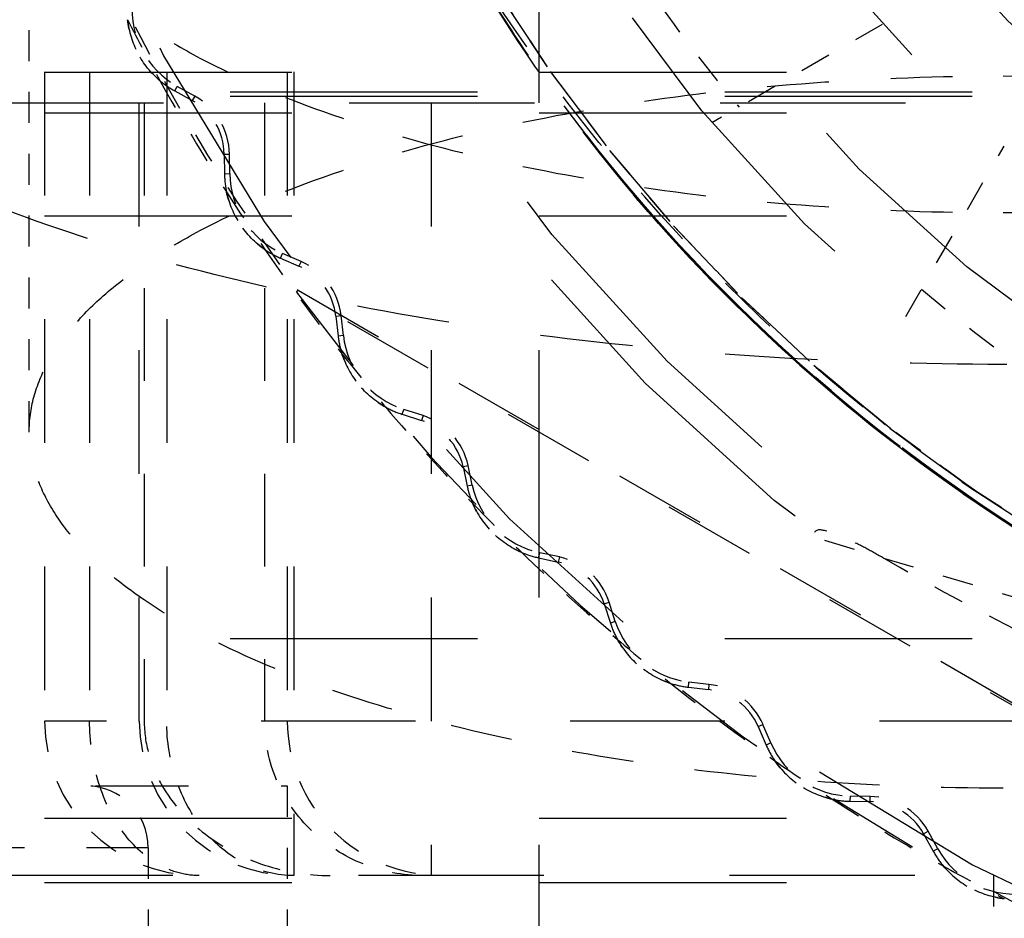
# Model space of a CAD drawing. Header units: millimetres. Extents: x 14186 to 17588, y 1400 to 3805.
# Tile 30 of 256: x 16239.66 to 16242.84, y 2687.64 to 2690.55. Entities that reach past the tile are written whole.
import ezdxf

# ---------------------------------------------------------------- set-up
doc = ezdxf.new("R2010")
doc.units = ezdxf.units.MM
doc.linetypes.add('HIDDEN', pattern=[0.2, 0.1, -0.1])
doc.layers.add('DEFAULT_2', color=8, linetype='HIDDEN')
doc.layers.add('NONE_166', color=7, linetype='Continuous')
doc.layers.add('dim', color=82, linetype='Continuous', lineweight=9)
doc.styles.get("Standard").update_dxf_attribs({"font": 'arial.ttf'})
doc.dimstyles.new('ISO-25', dxfattribs={"dimtxt": 2.5, "dimasz": 2.5, "dimexe": 1.25, "dimexo": 0.625, "dimtad": 1, "dimtxsty": 'Standard', "dimcen": 2.5, "dimadec": 0, "dimazin": 0, "dimtfac": 1, "dimtmove": 0, "dimatfit": 3, "dimfxl": 1, "dimarcsym": 0})

# ---------------------------------------------------------------- blocks, each defined once
blk = doc.blocks.new('*D28')
at = {"layer": 'Defpoints', "color": 0, "transparency": 16777216}
for p in [(17217.9946, 2998.669), (16133.6809, 2441.6908)]:
    blk.add_point(p, dxfattribs=at)
at = {"layer": 'dim', "color": 0, "linetype": 'Continuous', "lineweight": -2, "transparency": 16777216}
for p, q in [((17380.1399, 3081.958), (17239.3428, 3009.635)), ((16133.6809, 2441.6908), (17217.9946, 2998.669)), ((16112.3326, 2430.7248), (16090.9843, 2419.7589))]:
    blk.add_line(p, q, dxfattribs=at)
at = {"layer": 'dim', "color": 0, "transparency": 16777216}
for points in [[(17237.5152, 3013.193), (17241.1705, 3006.0769), (17217.9946, 2998.669)], [(16110.5049, 2434.2829), (16114.1603, 2427.1668), (16133.6809, 2441.6908)]]:
    blk.add_solid(points, dxfattribs=at)
at = {"layer": 'dim', "color": 0, "transparency": 16777216, "insert": (17310.2934, 3070.985), "char_height": 30, "attachment_point": 5, "rotation": 27.1882}
blk.add_mtext('∅1219', dxfattribs=at)

msp = doc.modelspace()

# ---------------------------------------------------------------- linework, layer by layer
for centre, radius in [((16675.8377, 2720.1799), 609.5), ((16675.8377, 2720.1799), 550), ((16400.8377, 2720.1799), 275)]:
    msp.add_circle(centre, radius)
at = {"layer": 'DEFAULT_2', "color": 8, "linetype": 'HIDDEN', "ltscale": 8}
for p, q in [((16241.3377, 2680.6799), (16241.3377, 2702.3812)), ((16253.3377, 2690.3779), (16232.3377, 2690.3779)), ((16253.3377, 2689.9126), (16232.3377, 2689.9126)), ((16232.3377, 2688.5468), (16253.3377, 2688.5468)), ((16253.3377, 2687.9646), (16232.3377, 2687.9646)), ((16253.3377, 2687.7568), (16232.3377, 2687.7568))]:
    msp.add_line(p, q, dxfattribs=at)
at = {"layer": 'DEFAULT_2', "color": 8, "linetype": 'HIDDEN', "ltscale": 4}
for p, q in [((16239.7377, 2695.1799), (16239.7377, 2688.2799)), ((16239.8831, 2695.1799), (16239.8831, 2688.2799)), ((16240.0439, 2688.2799), (16240.0439, 2695.1799)), ((16240.1326, 2695.1799), (16240.1326, 2688.2799)), ((16240.5227, 2695.1799), (16240.5227, 2688.2799)), ((16240.5439, 2695.1799), (16240.5439, 2687.7799)), ((16240.9877, 2695.0799), (16240.9877, 2687.7799))]:
    msp.add_line(p, q, dxfattribs=at)
at = {"layer": 'DEFAULT_2', "color": 8, "linetype": 'HIDDEN', "ltscale": 3}
for p, q in [((16240.0598, 2695.0799), (16240.0598, 2688.2799)), ((16240.4489, 2695.0799), (16240.4489, 2688.2799)), ((16245.1351, 2687.0216), (16240.5527, 2689.6672)), ((16240.558, 2689.673), (16245.1374, 2687.0291)), ((16236.3027, 2688.0699), (16240.5227, 2688.0699))]:
    msp.add_line(p, q, dxfattribs=at)
at = {"layer": 'DEFAULT_2', "color": 8, "linetype": 'HIDDEN'}
for p, q in [((16239.6877, 2689.2145), (16239.6877, 2691.076)), ((16242.26, 2688.8646), (16244.2751, 2688.2603))]:
    msp.add_line(p, q, dxfattribs=at)
at = {"layer": 'DEFAULT_2', "color": 8, "linetype": 'HIDDEN', "ltscale": 0.2}
for p, q in [((16241.1974, 2690.6463), (16241.375, 2690.3787)), ((16241.374, 2690.3801), (16241.567, 2690.1232)), ((16241.5653, 2690.1253), (16241.7718, 2689.8813)), ((16241.566, 2690.1245), (16241.7737, 2689.8792)), ((16241.7725, 2689.8805), (16241.9943, 2689.6475)), ((16241.9919, 2689.6499), (16242.2258, 2689.4311)), ((16241.993, 2689.6488), (16242.2281, 2689.4291)), ((16242.2258, 2689.4311), (16242.472, 2689.2265)), ((16242.2266, 2689.4303), (16242.4742, 2689.2247)), ((16242.4744, 2689.2246), (16242.2281, 2689.4291)), ((16242.4729, 2689.2258), (16242.7321, 2689.0352)), ((16242.7325, 2689.0349), (16242.4739, 2689.225)), ((16242.7309, 2689.0361), (16243.0015, 2688.8607)), ((16243.0016, 2688.8606), (16242.732, 2689.0353))]:
    msp.add_line(p, q, dxfattribs=at)
at = {"layer": 'DEFAULT_2', "color": 8, "linetype": 'HIDDEN', "ltscale": 0.5}
for p, q in [((16242.4472, 2690.5332), (16241.8963, 2690.2151)), ((16242.5229, 2689.5885), (16242.841, 2690.1394))]:
    msp.add_line(p, q, dxfattribs=at)
at = {"layer": 'DEFAULT_2', "color": 8, "linetype": 'HIDDEN', "ltscale": 0.01}
for p, q in [((16240.1585, 2690.3181), (16240.1667, 2690.3328)), ((16240.2236, 2690.3012), (16240.2154, 2690.2865)), ((16240.3185, 2690.1139), (16240.3354, 2690.1132)), ((16240.3363, 2690.0498), (16240.3195, 2690.0489)), ((16240.5007, 2689.7769), (16240.5074, 2689.7924)), ((16240.5671, 2689.7664), (16240.5604, 2689.751)), ((16240.6799, 2689.5894), (16240.6966, 2689.5913)), ((16240.704, 2689.5266), (16240.6873, 2689.5247)), ((16240.8942, 2689.2719), (16240.8994, 2689.2879)), ((16240.9616, 2689.2679), (16240.9562, 2689.2519)), ((16241.091, 2689.1028), (16241.1074, 2689.1063)), ((16241.1211, 2689.0427), (16241.1046, 2689.0392)), ((16241.3354, 2688.8079), (16241.339, 2688.8243)), ((16241.4026, 2688.8105), (16241.399, 2688.794)), ((16241.5477, 2688.6589), (16241.5637, 2688.6643)), ((16241.5836, 2688.602), (16241.5676, 2688.5969)), ((16241.8199, 2688.3893), (16241.8219, 2688.406)), ((16241.8865, 2688.3985), (16241.8846, 2688.3818)), ((16242.0459, 2688.2618), (16242.0613, 2688.2685)), ((16242.0871, 2688.2088), (16242.0717, 2688.2021)), ((16242.3432, 2688.0202), (16242.3445, 2688.037)), ((16242.4082, 2688.0191), (16242.4077, 2688.0359)), ((16242.5805, 2687.9155), (16242.5952, 2687.9237)), ((16242.6268, 2687.8668), (16242.612, 2687.8586))]:
    msp.add_line(p, q, dxfattribs=at)
at = {"layer": 'DEFAULT_2', "color": 8, "linetype": 'HIDDEN', "ltscale": 0.05}
for p, q in [((16240.1585, 2690.3181), (16240.2154, 2690.2865)), ((16240.2236, 2690.3012), (16240.1667, 2690.3328)), ((16240.3185, 2690.1139), (16240.3195, 2690.0489)), ((16240.5007, 2689.7769), (16240.5604, 2689.751)), ((16240.5671, 2689.7664), (16240.5074, 2689.7924)), ((16240.6799, 2689.5894), (16240.6873, 2689.5247)), ((16240.704, 2689.5266), (16240.6966, 2689.5913)), ((16240.9616, 2689.2678), (16240.8994, 2689.2879)), ((16240.8942, 2689.2719), (16240.9562, 2689.2519)), ((16241.091, 2689.1028), (16241.1046, 2689.0392)), ((16241.1211, 2689.0427), (16241.1074, 2689.1063)), ((16241.3354, 2688.8079), (16241.399, 2688.794)), ((16241.4026, 2688.8105), (16241.339, 2688.8243)), ((16241.5478, 2688.6589), (16241.5676, 2688.5969)), ((16241.5836, 2688.602), (16241.5637, 2688.6643)), ((16241.8865, 2688.3985), (16241.8219, 2688.406)), ((16241.8199, 2688.3893), (16241.8846, 2688.3818)), ((16242.0871, 2688.2088), (16242.0613, 2688.2685)), ((16242.0459, 2688.2618), (16242.0717, 2688.2021)), ((16242.3432, 2688.0202), (16242.4082, 2688.0191)), ((16242.5805, 2687.9155), (16242.612, 2687.8586)), ((16242.6268, 2687.8668), (16242.5952, 2687.9237))]:
    msp.add_line(p, q, dxfattribs=at)
at = {"layer": 'DEFAULT_2', "color": 8, "linetype": 'HIDDEN', "ltscale": 6}
for p, q in [((16238.3227, 2690.2799), (16253.3527, 2690.2799)), ((16253.3527, 2687.7799), (16238.3227, 2687.7799))]:
    msp.add_line(p, q, dxfattribs=at)
at = {"layer": 'DEFAULT_2', "color": 8, "linetype": 'HIDDEN', "ltscale": 0.04}
for p, q in [((16240.3363, 2690.05), (16240.3354, 2690.1132)), ((16242.4076, 2688.0359), (16242.3446, 2688.037))]:
    msp.add_line(p, q, dxfattribs=at)
at = {"layer": 'DEFAULT_2', "color": 8, "linetype": 'HIDDEN', "ltscale": 0.006}
msp.add_line((16240.5526, 2689.6672), (16240.5581, 2689.673), dxfattribs=at)
at = {"layer": 'DEFAULT_2', "color": 8, "linetype": 'HIDDEN', "ltscale": 5}
msp.add_line((16251.9377, 2688.2799), (16239.7377, 2688.2799), dxfattribs=at)
at = {"layer": 'DEFAULT_2', "color": 8, "linetype": 'HIDDEN', "ltscale": 0.9}
msp.add_line((16240.5227, 2688.0699), (16240.5227, 2686.7799), dxfattribs=at)
at = {"layer": 'DEFAULT_2', "color": 8, "linetype": 'HIDDEN', "ltscale": 2}
msp.add_line((16240.0727, 2687.8699), (16236.5727, 2687.8699), dxfattribs=at)
at = {"layer": 'DEFAULT_2', "color": 8, "linetype": 'HIDDEN', "ltscale": 0.3}
msp.add_line((16240.0727, 2687.8699), (16240.0727, 2687.4699), dxfattribs=at)
at = {"layer": 'DEFAULT_2', "color": 8, "linetype": 'HIDDEN', "ltscale": 0.7}
msp.add_line((16242.8066, 2687.7799), (16242.8066, 2686.7799), dxfattribs=at)
at = {"layer": 'DEFAULT_2', "color": 8, "linetype": 'HIDDEN'}
for points in [[(16240.7649, 2691.5026), (16240.892, 2691.2092), (16241.0361, 2690.9239), (16241.1966, 2690.6475), (16241.3732, 2690.3812), (16241.5653, 2690.1253)], [(16242.7296, 2689.0369), (16242.9985, 2688.8625), (16243.2775, 2688.704), (16243.5655, 2688.5618), (16243.8615, 2688.4368), (16244.166, 2688.3287)]]:
    msp.add_lwpolyline(points, dxfattribs=at)
at = {"layer": 'DEFAULT_2', "color": 8, "linetype": 'HIDDEN', "ltscale": 0.9}
for points in [[(16240.765, 2691.5023), (16240.8922, 2691.209), (16241.0362, 2690.9236), (16241.1968, 2690.6472), (16241.3734, 2690.3809)], [(16242.7298, 2689.0368), (16242.9987, 2688.8624), (16243.2777, 2688.7038), (16243.5658, 2688.5617), (16243.8618, 2688.4366)], [(16242.73, 2689.0367), (16242.9989, 2688.8623), (16243.2779, 2688.7037), (16243.566, 2688.5616), (16243.8619, 2688.4366)]]:
    msp.add_lwpolyline(points, dxfattribs=at)
at = {"layer": 'DEFAULT_2', "color": 8, "linetype": 'HIDDEN', "ltscale": 2}
for points in [[(16240.892, 2691.2092), (16241.0361, 2690.9238), (16241.1967, 2690.6475), (16241.3733, 2690.3812), (16241.5652, 2690.1255), (16241.7717, 2689.8815), (16241.992, 2689.6498), (16242.2256, 2689.4312), (16242.4718, 2689.2266)], [(16242.705, 2689.054), (16242.7382, 2689.031), (16243.0074, 2688.8571), (16243.2865, 2688.6992), (16243.5746, 2688.5577), (16243.8704, 2688.4333), (16244.1731, 2688.3264), (16244.4815, 2688.2376), (16244.7946, 2688.1673), (16245.1112, 2688.1154), (16245.4301, 2688.0821), (16245.7503, 2688.0675)]]:
    msp.add_lwpolyline(points, dxfattribs=at)
at = {"layer": 'DEFAULT_2', "color": 8, "linetype": 'HIDDEN', "ltscale": 0.5}
for points in [[(16241.5651, 2690.1256), (16241.7716, 2689.8816), (16241.9922, 2689.6496)], [(16242.2255, 2689.4313), (16242.4717, 2689.2267), (16242.73, 2689.0367)]]:
    msp.add_lwpolyline(points, dxfattribs=at)
at = {"layer": 'DEFAULT_2', "color": 8, "linetype": 'HIDDEN', "ltscale": 11}
for radius in [5.8792, 5.7793]:
    msp.add_circle((16245.8377, 2693.5299), radius, dxfattribs=at)
at = {"layer": 'DEFAULT_2', "color": 8, "linetype": 'HIDDEN', "ltscale": 10}
msp.add_circle((16245.8377, 2693.5299), 5.15, dxfattribs=at)
at = {"layer": 'DEFAULT_2', "color": 8, "linetype": 'HIDDEN', "ltscale": 9}
for radius in [4.9, 4.525]:
    msp.add_circle((16245.8377, 2693.5299), radius, dxfattribs=at)
at = {"layer": 'DEFAULT_2', "color": 8, "linetype": 'HIDDEN', "ltscale": 8}
msp.add_circle((16245.8377, 2693.5299), 4.221, dxfattribs=at)
at = {"layer": 'DEFAULT_2', "color": 8, "linetype": 'HIDDEN', "ltscale": 14}
msp.add_circle((16242.8377, 2690.1799), 7.5, dxfattribs=at)
at = {"layer": 'DEFAULT_2', "color": 8, "linetype": 'HIDDEN', "ltscale": 8}
msp.add_arc((16245.8377, 2693.5299), 6.5, 180, 360, dxfattribs=at)
at = {"layer": 'DEFAULT_2', "color": 8, "linetype": 'HIDDEN'}
for radius, start, end in [(5.05, 199.734, 220.266), (6.5384, 203.85132, 216.1487), (5.05, 229.734, 250.266)]:
    msp.add_arc((16245.8377, 2693.5299), radius, start, end, dxfattribs=at)
at = {"layer": 'DEFAULT_2', "color": 8, "linetype": 'HIDDEN', "ltscale": 0.2}
for centre, radius, start, end in [((16240.3053, 2690.5815), 0.2847, 175.2421, 240.8671), ((16245.8378, 2693.5299), 6.5501, 207.07743, 209.03182), ((16240.1175, 2690.1109), 0.2178, 0.6037, 60.8628), ((16240.621, 2690.0534), 0.2847, 180.6899, 246.4921), ((16245.8378, 2693.5299), 6.5501, 212.70243, 214.65682), ((16240.4802, 2689.5667), 0.2178, 6.4921, 66.4921), ((16240.9868, 2689.5588), 0.2847, 186.4921, 252.1171), ((16245.8378, 2693.5299), 6.5501, 218.32743, 220.28182), ((16240.8945, 2689.0606), 0.2178, 12.1171, 72.0399), ((16241.3994, 2689.1025), 0.2847, 192.1171, 257.7421), ((16245.8378, 2693.53), 6.5501, 223.95243, 225.90682), ((16241.3563, 2688.5976), 0.2178, 17.8262, 77.7421), ((16241.8548, 2688.6888), 0.2847, 197.7421, 263.3667), ((16245.8378, 2693.53), 6.5501, 229.57743, 231.53182), ((16241.8614, 2688.1821), 0.2178, 23.3671, 83.3669), ((16242.3484, 2688.3217), 0.2847, 203.3723, 269.2189), ((16245.8378, 2693.53), 6.5501, 235.20243, 237.15682), ((16239.8727, 2687.8699), 0.2, 0, 90), ((16242.4047, 2687.8181), 0.2178, 28.9921, 89.2304), ((16242.8757, 2688.0048), 0.2847, 208.9921, 274.6171), ((16245.8378, 2693.53), 6.5501, 240.82743, 242.78182)]:
    msp.add_arc(centre, radius, start, end, dxfattribs=at)
at = {"layer": 'DEFAULT_2', "color": 8, "linetype": 'HIDDEN', "ltscale": 0.04}
for centre, start, end in [((16240.3053, 2690.5815), 229.8015, 240.8671), ((16240.621, 2690.0534), 180.8671, 191.9327), ((16240.621, 2690.0534), 235.4265, 246.4921), ((16240.9868, 2689.5588), 186.4921, 197.5577), ((16240.9868, 2689.5588), 241.0515, 252.1171), ((16241.3994, 2689.1025), 192.1171, 203.1827), ((16241.3994, 2689.1025), 246.6765, 257.7421), ((16241.8548, 2688.6888), 197.7421, 208.8077), ((16241.8548, 2688.6888), 252.3015, 263.3655), ((16242.3484, 2688.3217), 203.3671, 214.4327), ((16242.3484, 2688.3217), 257.9265, 268.9969), ((16242.8757, 2688.0048), 208.9921, 220.0577)]:
    msp.add_arc(centre, 0.3015, start, end, dxfattribs=at)
at = {"layer": 'DEFAULT_2', "color": 8, "linetype": 'HIDDEN', "ltscale": 0.3}
for start, end in [(209.03183, 212.70242), (214.65683, 218.32742), (220.28183, 223.95242), (225.90683, 229.57742), (231.53183, 235.20242), (237.15683, 240.82742)]:
    msp.add_arc((16245.8377, 2693.5299), 6.55, start, end, dxfattribs=at)
at = {"layer": 'DEFAULT_2', "color": 8, "linetype": 'HIDDEN', "ltscale": 0.1}
for centre, start, end in [((16240.1175, 2690.1109), 0.8671, 60.8671), ((16240.4802, 2689.5667), 6.4921, 66.4921), ((16240.8945, 2689.0606), 12.1171, 72.1171), ((16241.3563, 2688.5976), 17.7422, 77.7421), ((16241.8614, 2688.1821), 23.3671, 83.3669), ((16242.4047, 2687.8181), 28.9921, 88.9851)]:
    msp.add_arc(centre, 0.201, start, end, dxfattribs=at)
at = {"layer": 'DEFAULT_2', "color": 8, "linetype": 'HIDDEN', "ltscale": 3}
msp.add_arc((16245.8377, 2693.5299), 6.5461, 216.16173, 263.83818, dxfattribs=at)
at = {"layer": 'DEFAULT_2', "color": 8, "linetype": 'HIDDEN', "ltscale": 0.6}
for centre, end in [((16240.2377, 2688.2799), 270), ((16240.5439, 2688.2799), 270), ((16241.0227, 2688.2799), 270.0043)]:
    msp.add_arc(centre, 0.5, 180, end, dxfattribs=at)
at = {"layer": 'DEFAULT_2', "color": 8, "linetype": 'HIDDEN', "ltscale": 7}
for points, knots in [([(16243.2214, 2698.36), (16242.9061, 2698.1887), (16242.3079, 2697.7822), (16241.548, 2697.0107), (16240.9497, 2696.1078), (16240.5376, 2695.1056), (16240.3351, 2694.041), (16240.3428, 2692.9578), (16240.5586, 2691.8964), (16240.9757, 2690.8963), (16241.5857, 2690.0006), (16242.3573, 2689.2405), (16243.2602, 2688.6421), (16244.262, 2688.2297), (16245.1499, 2688.0609), (16245.8682, 2688.0321), (16246.407, 2688.0615), (16246.9405, 2688.1432), (16247.6368, 2688.3214), (16248.1379, 2688.5301), (16248.454, 2688.6998)], [0, 0, 0, 0, 0.062493, 0.124985, 0.187478, 0.24997, 0.312462, 0.37496, 0.437454, 0.499943, 0.562435, 0.624934, 0.687423, 0.74991, 0.812398, 0.84368, 0.87496, 0.906232, 0.937509, 1, 1, 1, 1]), ([(16243.2205, 2698.3594), (16242.9046, 2698.1882), (16242.3055, 2697.782), (16241.5431, 2697.0119), (16240.9474, 2696.1069), (16240.5379, 2695.1045), (16240.3336, 2694.041), (16240.3385, 2692.9577), (16240.557, 2691.8958), (16240.9767, 2690.8957), (16241.5853, 2689.9979), (16242.3557, 2689.2354), (16243.2606, 2688.6395), (16244.2631, 2688.2302), (16245.3264, 2688.0257), (16246.4098, 2688.0308), (16247.4714, 2688.2489), (16248.1388, 2688.5291), (16248.4547, 2688.7003)], [0, 0, 0, 0, 0.062569, 0.125091, 0.187559, 0.250002, 0.312441, 0.374911, 0.437437, 0.500003, 0.562559, 0.625089, 0.687559, 0.75, 0.81244, 0.874909, 0.937431, 1, 1, 1, 1]), ([(16248.4547, 2688.7004), (16248.1387, 2688.5292), (16247.4714, 2688.249), (16246.4098, 2688.0309), (16245.3264, 2688.0259), (16244.2631, 2688.2304), (16243.2606, 2688.6397), (16242.3558, 2689.2355), (16241.5853, 2689.9981), (16240.9768, 2690.8959), (16240.5571, 2691.896), (16240.3387, 2692.9578), (16240.3337, 2694.0411), (16240.5381, 2695.1045), (16240.9476, 2696.1069), (16241.5433, 2697.0119), (16242.3058, 2697.782), (16242.9049, 2698.1882), (16243.2208, 2698.3594)], [0, 0, 0, 0, 0.062569, 0.125091, 0.18756, 0.25, 0.312441, 0.374911, 0.437441, 0.499997, 0.562563, 0.625089, 0.687559, 0.749998, 0.812441, 0.874909, 0.937431, 1, 1, 1, 1]), ([(16248.4535, 2688.6995), (16248.1366, 2688.5306), (16247.4699, 2688.2506), (16246.4079, 2688.0362), (16245.3248, 2688.0273), (16244.2604, 2688.2303), (16243.2587, 2688.6429), (16242.3563, 2689.2416), (16241.585, 2690.0017), (16240.9749, 2690.8971), (16240.5585, 2691.8973), (16240.3427, 2692.9584), (16240.3353, 2694.0414), (16240.5377, 2695.1057), (16240.9496, 2696.1077), (16241.5479, 2697.0104), (16242.3076, 2697.7819), (16242.9056, 2698.1884), (16243.2208, 2698.3597)], [0, 0, 0, 0, 0.062541, 0.125065, 0.187574, 0.250068, 0.312559, 0.375051, 0.437552, 0.500046, 0.562536, 0.625029, 0.687527, 0.750019, 0.81251, 0.875008, 0.937504, 1, 1, 1, 1])]:
    msp.add_open_spline(points, degree=3, knots=knots, dxfattribs=at)
at = {"layer": 'DEFAULT_2', "color": 8, "linetype": 'HIDDEN', "ltscale": 5}
for points, knots in [([(16248.4557, 2688.7006), (16248.2214, 2688.5756), (16247.8556, 2688.413), (16247.3505, 2688.2467), (16246.9637, 2688.1482), (16246.5707, 2688.0791), (16246.1734, 2688.0413), (16245.7743, 2688.0331), (16245.2431, 2688.0588), (16244.5842, 2688.1609), (16243.8211, 2688.3999), (16243.1002, 2688.7458), (16242.4369, 2689.1922), (16241.8443, 2689.7289), (16241.3354, 2690.3459), (16240.9264, 2691.0334), (16240.5216, 2692.0175), (16240.2774, 2693.339), (16240.3927, 2694.4096), (16240.5234, 2694.9231)], [0, 0, 0, 0, 0.062532, 0.093841, 0.125135, 0.156409, 0.187691, 0.218993, 0.250295, 0.312821, 0.375351, 0.437876, 0.500402, 0.562929, 0.62546, 0.687986, 0.750525, 0.875267, 1, 1, 1, 1]), ([(16248.4553, 2688.7004), (16248.221, 2688.5752), (16247.7339, 2688.3584), (16246.9668, 2688.1338), (16246.1741, 2688.027), (16245.3746, 2688.0376), (16244.5847, 2688.1614), (16243.8211, 2688.3991), (16243.1007, 2688.746), (16242.4367, 2689.1916), (16241.8447, 2689.7291), (16241.3354, 2690.3457), (16240.9263, 2691.0333), (16240.5214, 2692.0174), (16240.2776, 2693.3389), (16240.3927, 2694.4096), (16240.5234, 2694.9231)], [0, 0, 0, 0, 0.062538, 0.125079, 0.187602, 0.250148, 0.312688, 0.375223, 0.437769, 0.500307, 0.562849, 0.625394, 0.687931, 0.750482, 0.875245, 1, 1, 1, 1]), ([(16248.4557, 2688.7006), (16248.2213, 2688.5757), (16247.734, 2688.3594), (16247.0948, 2688.1715), (16246.5709, 2688.0796), (16246.0415, 2688.0286), (16245.3749, 2688.0378), (16244.5851, 2688.1617), (16243.8212, 2688.3989), (16243.1009, 2688.7461), (16242.4369, 2689.1915), (16241.8447, 2689.7289), (16241.3355, 2690.3457), (16240.9264, 2691.0332), (16240.6223, 2691.7726), (16240.4236, 2692.5472), (16240.3067, 2693.6043), (16240.3927, 2694.4096), (16240.5234, 2694.9231)], [0, 0, 0, 0, 0.062516, 0.12504, 0.156305, 0.187584, 0.250108, 0.312627, 0.375138, 0.437662, 0.500177, 0.562696, 0.625218, 0.687733, 0.750261, 0.812784, 0.875292, 1, 1, 1, 1]), ([(16240.5241, 2694.9256), (16240.3949, 2694.4117), (16240.3098, 2693.6065), (16240.4251, 2692.5491), (16240.6219, 2691.7738), (16240.9253, 2691.0339), (16241.3346, 2690.3463), (16241.8445, 2689.7298), (16242.6319, 2689.0144), (16243.5682, 2688.4779), (16244.5844, 2688.1619), (16245.3745, 2688.0377), (16246.0412, 2688.0289), (16246.5707, 2688.0795), (16247.0947, 2688.1708), (16247.7343, 2688.3582), (16248.2214, 2688.5752), (16248.4556, 2688.7006)], [0, 0, 0, 0, 0.12475, 0.187282, 0.249829, 0.312378, 0.374912, 0.437454, 0.499991, 0.62474, 0.687273, 0.749809, 0.812356, 0.843645, 0.87492, 0.937464, 1, 1, 1, 1])]:
    msp.add_open_spline(points, degree=3, knots=knots, dxfattribs=at)
at = {"layer": 'DEFAULT_2', "color": 8, "linetype": 'HIDDEN', "ltscale": 2}
for points, knots in [([(16239.6877, 2691.076), (16239.6877, 2691.038), (16239.6986, 2690.9595), (16239.7462, 2690.8454), (16239.8237, 2690.7349), (16239.9297, 2690.6285), (16240.0631, 2690.5268), (16240.2868, 2690.392), (16240.6291, 2690.2447), (16241.104, 2690.1057), (16241.6442, 2690.0022), (16242.2294, 2689.9385), (16242.6327, 2689.9242), (16242.8377, 2689.9242)], [0, 0, 0, 0, 0.031987, 0.065867, 0.103188, 0.144999, 0.19191, 0.244185, 0.364612, 0.504553, 0.660372, 0.827317, 1, 1, 1, 1]), ([(16242.8377, 2689.9242), (16243.0427, 2689.9242), (16243.446, 2689.9385), (16244.0312, 2690.0022), (16244.5714, 2690.1057), (16245.0463, 2690.2447), (16245.3887, 2690.392), (16245.6123, 2690.5268), (16245.7457, 2690.6285), (16245.8517, 2690.7349), (16245.9292, 2690.8454), (16245.9768, 2690.9595), (16245.9877, 2691.038), (16245.9877, 2691.076)], [0, 0, 0, 0, 0.17268, 0.339622, 0.495441, 0.635383, 0.755812, 0.808088, 0.854999, 0.896812, 0.934132, 0.968013, 1, 1, 1, 1]), ([(16242.3848, 2689.262), (16242.1055, 2689.4882), (16241.5886, 2689.9949), (16241.1824, 2690.5942), (16241.0099, 2690.9094)], [0, 0, 0, 0, 0.49999, 1, 1, 1, 1]), ([(16242.3848, 2689.262), (16242.2459, 2689.376), (16241.9765, 2689.6148), (16241.6099, 2690.0113), (16241.2852, 2690.4428), (16241.0972, 2690.7499), (16241.0109, 2690.9075)], [0, 0, 0, 0, 0.249991, 0.499963, 0.750018, 1, 1, 1, 1]), ([(16242.7051, 2689.0541), (16242.3702, 2689.2884), (16241.7488, 2689.831), (16241.2584, 2690.4929), (16241.0468, 2690.8426)], [0, 0, 0, 0, 0.499951, 1, 1, 1, 1]), ([(16239.6877, 2689.2145), (16239.6877, 2689.2525), (16239.6986, 2689.331), (16239.7462, 2689.445), (16239.8237, 2689.5556), (16239.9297, 2689.662), (16240.0631, 2689.7637), (16240.2868, 2689.8985), (16240.6291, 2690.0458), (16241.104, 2690.1848), (16241.6442, 2690.2882), (16242.2294, 2690.352), (16242.6327, 2690.3663), (16242.8377, 2690.3663)], [0, 0, 0, 0, 0.031987, 0.065867, 0.103188, 0.144999, 0.19191, 0.244185, 0.364612, 0.504553, 0.660372, 0.827317, 1, 1, 1, 1]), ([(16242.8377, 2690.3663), (16243.0427, 2690.3663), (16243.446, 2690.352), (16244.0312, 2690.2882), (16244.5714, 2690.1848), (16245.0463, 2690.0458), (16245.3887, 2689.8985), (16245.6123, 2689.7637), (16245.7457, 2689.662), (16245.8517, 2689.5556), (16245.9292, 2689.445), (16245.9768, 2689.331), (16245.9877, 2689.2525), (16245.9877, 2689.2145)], [0, 0, 0, 0, 0.17268, 0.339622, 0.495441, 0.635383, 0.755812, 0.808088, 0.854999, 0.896812, 0.934132, 0.968013, 1, 1, 1, 1]), ([(16244.2763, 2688.2633), (16243.9331, 2688.3659), (16243.2653, 2688.6391), (16242.6629, 2689.0363), (16242.3848, 2689.262)], [0, 0, 0, 0, 0.500002, 1, 1, 1, 1]), ([(16244.2743, 2688.2639), (16243.9307, 2688.3644), (16243.2624, 2688.6358), (16242.6615, 2689.0348), (16242.3848, 2689.262)], [0, 0, 0, 0, 0.499979, 1, 1, 1, 1]), ([(16242.8377, 2688.0627), (16242.6327, 2688.0627), (16242.2294, 2688.077), (16241.6442, 2688.1407), (16241.1041, 2688.2442), (16240.6292, 2688.3832), (16240.2868, 2688.5305), (16240.0632, 2688.6653), (16239.9297, 2688.767), (16239.8237, 2688.8734), (16239.7462, 2688.9839), (16239.6986, 2689.098), (16239.6877, 2689.1765), (16239.6877, 2689.2145)], [0, 0, 0, 0, 0.17268, 0.339622, 0.495441, 0.635383, 0.755812, 0.808088, 0.854999, 0.896812, 0.934132, 0.968013, 1, 1, 1, 1]), ([(16245.9877, 2689.2145), (16245.9877, 2689.1765), (16245.9768, 2689.098), (16245.9292, 2688.9839), (16245.8517, 2688.8734), (16245.7457, 2688.767), (16245.6123, 2688.6653), (16245.3887, 2688.5305), (16245.0463, 2688.3832), (16244.5714, 2688.2442), (16244.0312, 2688.1407), (16243.446, 2688.077), (16243.0427, 2688.0627), (16242.8377, 2688.0627)], [0, 0, 0, 0, 0.031987, 0.065867, 0.103188, 0.144999, 0.19191, 0.244185, 0.364612, 0.504553, 0.660372, 0.827317, 1, 1, 1, 1]), ([(16244.9584, 2688.1079), (16244.5563, 2688.186), (16243.7645, 2688.4203), (16243.0407, 2688.8194), (16242.7051, 2689.0541)], [0, 0, 0, 0, 0.500034, 1, 1, 1, 1])]:
    msp.add_open_spline(points, degree=3, knots=knots, dxfattribs=at)
at = {"layer": 'DEFAULT_2', "color": 8, "linetype": 'HIDDEN', "ltscale": 3}
for points, knots in [([(16242.8377, 2689.4335), (16242.5748, 2689.4335), (16242.0558, 2689.4501), (16241.298, 2689.5241), (16240.5872, 2689.6448), (16239.9453, 2689.8085), (16239.4668, 2689.9822), (16239.1365, 2690.1416), (16238.9266, 2690.2638), (16238.7466, 2690.3927), (16238.5584, 2690.5626), (16238.4485, 2690.7112), (16238.4027, 2690.8153)], [0, 0, 0, 0, 0.164005, 0.323604, 0.474613, 0.61323, 0.736318, 0.791348, 0.841803, 0.887665, 0.929079, 1, 1, 1, 1]), ([(16247.2727, 2690.8153), (16247.227, 2690.7112), (16247.1171, 2690.5626), (16246.9288, 2690.3927), (16246.7488, 2690.2639), (16246.539, 2690.1416), (16246.2087, 2689.9822), (16245.7302, 2689.8085), (16245.0882, 2689.6449), (16244.3775, 2689.5241), (16243.6196, 2689.4501), (16243.1007, 2689.4335), (16242.8377, 2689.4335)], [0, 0, 0, 0, 0.07092, 0.112333, 0.158194, 0.208648, 0.263678, 0.386764, 0.52538, 0.67639, 0.835992, 1, 1, 1, 1])]:
    msp.add_open_spline(points, degree=3, knots=knots, dxfattribs=at)
at = {"layer": 'DEFAULT_2', "color": 8, "linetype": 'HIDDEN', "ltscale": 4}
msp.add_open_spline([(16241.0468, 2690.8426), (16241.2209, 2690.5327), (16241.6318, 2689.9459), (16242.4048, 2689.2022), (16243.3053, 2688.6189), (16244.3014, 2688.2189), (16245.357, 2688.0253), (16246.2516, 2688.0366), (16246.9553, 2688.1464), (16247.6448, 2688.3243), (16248.1409, 2688.5316), (16248.454, 2688.6998)], degree=3, knots=[0, 0, 0, 0, 0.124998, 0.249984, 0.374968, 0.499947, 0.624934, 0.749913, 0.812464, 0.875019, 1, 1, 1, 1], dxfattribs=at)
at = {"layer": 'DEFAULT_2', "color": 8, "linetype": 'HIDDEN', "ltscale": 0.2}
for points, knots in [([(16240.0057, 2690.5484), (16240.01, 2690.5107), (16240.0326, 2690.4362), (16240.0819, 2690.3759), (16240.1107, 2690.3512)], [0, 0, 0, 0, 0.499997, 1, 1, 1, 1]), ([(16240.1107, 2690.3512), (16240.0818, 2690.3757), (16240.0327, 2690.4362), (16240.0098, 2690.5107), (16240.0057, 2690.5484)], [0, 0, 0, 0, 0.5, 1, 1, 1, 1]), ([(16240.326, 2689.9911), (16240.334, 2689.954), (16240.3638, 2689.882), (16240.4188, 2689.8269), (16240.4499, 2689.8052)], [0, 0, 0, 0, 0.499997, 1, 1, 1, 1]), ([(16240.4499, 2689.8052), (16240.4186, 2689.8267), (16240.3639, 2689.8821), (16240.3338, 2689.954), (16240.326, 2689.9911)], [0, 0, 0, 0, 0.5, 1, 1, 1, 1]), ([(16240.6994, 2689.4679), (16240.711, 2689.4318), (16240.7477, 2689.3631), (16240.8078, 2689.3136), (16240.8409, 2689.295)], [0, 0, 0, 0, 0.499997, 1, 1, 1, 1]), ([(16240.8409, 2689.295), (16240.8077, 2689.3134), (16240.7478, 2689.3632), (16240.7108, 2689.4317), (16240.6994, 2689.4679)], [0, 0, 0, 0, 0.5, 1, 1, 1, 1]), ([(16241.1223, 2688.9838), (16241.1374, 2688.949), (16241.1807, 2688.8842), (16241.2453, 2688.8409), (16241.2801, 2688.8256)], [0, 0, 0, 0, 0.499997, 1, 1, 1, 1]), ([(16241.2801, 2688.8256), (16241.2452, 2688.8406), (16241.1807, 2688.8843), (16241.1372, 2688.9489), (16241.1223, 2688.9838)], [0, 0, 0, 0, 0.5, 1, 1, 1, 1]), ([(16242.4479, 2688.8086), (16242.4288, 2688.8195), (16242.3914, 2688.8408), (16242.3314, 2688.8701), (16242.2851, 2688.8895), (16242.2351, 2688.9033), (16242.2275, 2688.8897)], [0, 0, 0, 0, 0.27517, 0.545407, 0.804967, 1, 1, 1, 1]), ([(16241.5906, 2688.5435), (16241.609, 2688.5104), (16241.6584, 2688.4501), (16241.7271, 2688.4133), (16241.7631, 2688.4015)], [0, 0, 0, 0, 0.499997, 1, 1, 1, 1]), ([(16241.7631, 2688.4015), (16241.727, 2688.4131), (16241.6585, 2688.4502), (16241.6088, 2688.5103), (16241.5906, 2688.5435)], [0, 0, 0, 0, 0.5, 1, 1, 1, 1]), ([(16242.0998, 2688.1512), (16242.1214, 2688.1201), (16242.1765, 2688.065), (16242.2484, 2688.035), (16242.2854, 2688.0268)], [0, 0, 0, 0, 0.499997, 1, 1, 1, 1]), ([(16242.2854, 2688.0268), (16242.2483, 2688.0348), (16242.1765, 2688.065), (16242.1212, 2688.1199), (16242.0998, 2688.1512)], [0, 0, 0, 0, 0.5, 1, 1, 1, 1]), ([(16242.645, 2687.8107), (16242.6695, 2687.7818), (16242.7297, 2687.7324), (16242.8042, 2687.7097), (16242.8419, 2687.7052)], [0, 0, 0, 0, 0.499997, 1, 1, 1, 1]), ([(16242.8419, 2687.7052), (16242.8042, 2687.7094), (16242.7298, 2687.7325), (16242.6694, 2687.7817), (16242.645, 2687.8107)], [0, 0, 0, 0, 0.5, 1, 1, 1, 1])]:
    msp.add_open_spline(points, degree=3, knots=knots, dxfattribs=at)
at = {"layer": 'DEFAULT_2', "color": 8, "linetype": 'HIDDEN', "ltscale": 0.5}
for points, knots in [([(16243.0629, 2688.4855), (16243.0105, 2688.5103), (16242.8022, 2688.6117), (16242.5981, 2688.7217), (16242.4479, 2688.8086)], [0, 0, 0, 0, 0.250569, 1, 1, 1, 1]), ([(16240.2378, 2687.7799), (16240.2145, 2687.7799), (16240.1669, 2687.7867), (16240.0741, 2687.8269), (16239.974, 2687.9267), (16239.9001, 2688.0904), (16239.8831, 2688.2155), (16239.8831, 2688.2799)], [0, 0, 0, 0, 0.103705, 0.211313, 0.446155, 0.712834, 1, 1, 1, 1]), ([(16240.5439, 2687.7799), (16240.4899, 2687.7799), (16240.3772, 2687.8081), (16240.2412, 2687.9227), (16240.1528, 2688.0879), (16240.1326, 2688.2152), (16240.1326, 2688.2799)], [0, 0, 0, 0, 0.227209, 0.468354, 0.72798, 1, 1, 1, 1])]:
    msp.add_open_spline(points, degree=3, knots=knots, dxfattribs=at)
at = {"layer": 'DEFAULT_2', "color": 8, "linetype": 'HIDDEN', "ltscale": 0.6}
for points, knots in [([(16240.0598, 2688.2799), (16240.0598, 2688.244), (16240.0698, 2688.1718), (16240.1261, 2688.0387), (16240.251, 2687.9028), (16240.4451, 2687.8032), (16240.5894, 2687.7799), (16240.6611, 2687.7799)], [0, 0, 0, 0, 0.125224, 0.250497, 0.499947, 0.749928, 1, 1, 1, 1]), ([(16240.963, 2687.7799), (16240.897, 2687.7799), (16240.7638, 2687.8053), (16240.5934, 2687.9148), (16240.4767, 2688.0807), (16240.4489, 2688.214), (16240.4489, 2688.2799)], [0, 0, 0, 0, 0.250127, 0.500144, 0.750101, 1, 1, 1, 1])]:
    msp.add_open_spline(points, degree=3, knots=knots, dxfattribs=at)
at = {"layer": 'NONE_166', "color": 8, "linetype": 'HIDDEN', "ltscale": 8}
for p, q in [((16232.3377, 2690.3152), (16253.3377, 2690.3152)), ((16232.3377, 2690.3015), (16253.3377, 2690.3015)), ((16253.3377, 2690.246), (16232.3377, 2690.246))]:
    msp.add_line(p, q, dxfattribs=at)

# ---------------------------------------------------------------- dimensions: what is measured, and where the dimension line sits
at = {"layer": 'dim'}
dim = msp.add_diameter_dim_2p(p1=(16133.6809, 2441.6908), p2=(17217.9946, 2998.669), dimstyle='ISO-25', override={"dimtxt": 30, "dimasz": 24, "dimexe": 5.997, "dimexo": 5.997, "dimgap": 5.997, "dimdsep": 46, "dimarcsym": 1}, dxfattribs=at)
dim.commit()
dim.dimension.update_dxf_attribs({"geometry": '*D28', "text_midpoint": (17310.2934, 3070.985)})

doc.saveas('drawing.dxf')
